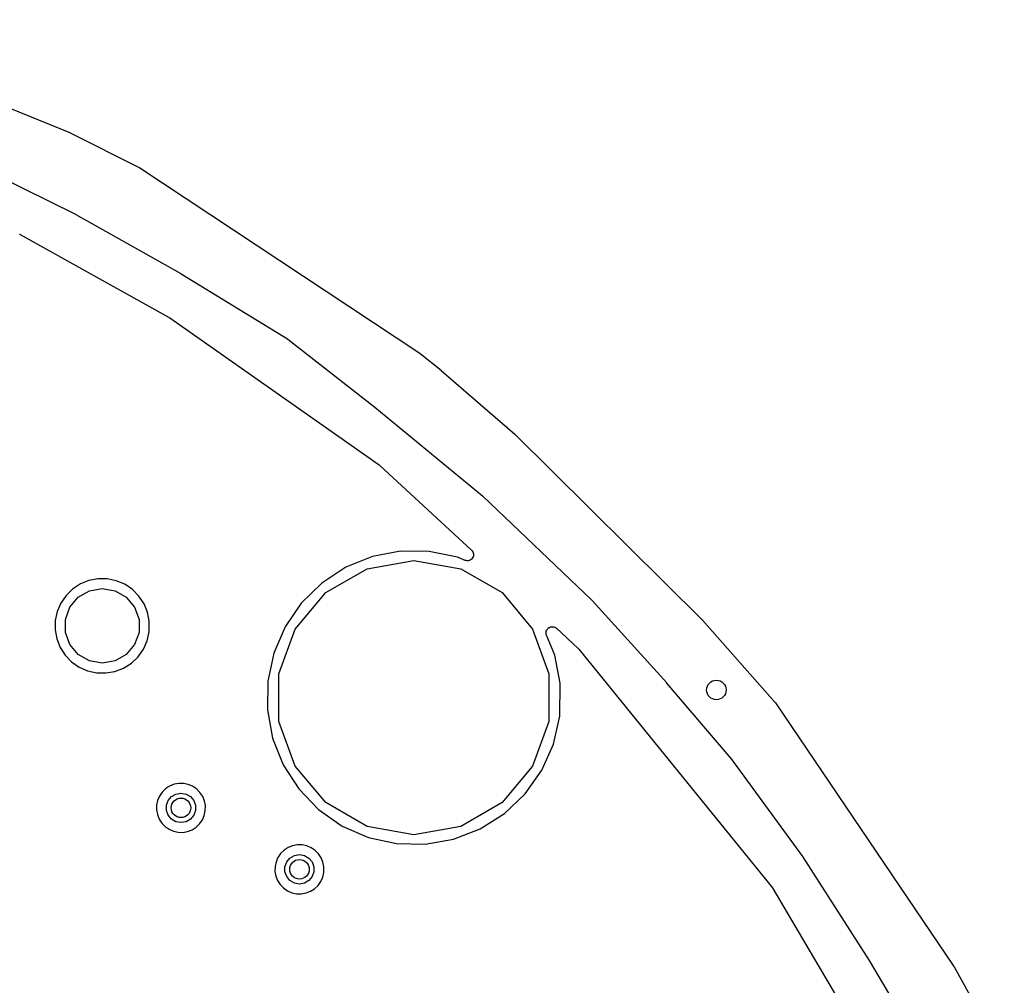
# Model space of a CAD drawing. Extents: x 83.8 to 170.2, y -169.8 to -83.8.
# Tile 23 of 23: x 145.4 to 165.5, y -105.7 to -86. Entities that reach past the tile are written whole.
import ezdxf

# ---------------------------------------------------------------- set-up
doc = ezdxf.new("R2010")
doc.units = 0
doc.header["$MEASUREMENT"] = 0
doc.layers.add('BLACK', color=7, linetype='CONTINUOUS')

msp = doc.modelspace()

# ---------------------------------------------------------------- linework, layer by layer
at = {"layer": 'Black'}
for p, q in [((140.753, -85.9705), (146.405, -88.2885)), ((146.405, -88.2885), (146.409, -88.2912)), ((146.409, -88.2912), (146.414, -88.2926)), ((146.414, -88.2926), (147.812, -88.9953)), ((146.517, -89.9583), (143.905, -88.6649)), ((147.812, -88.9953), (147.818, -88.9998)), ((147.818, -88.9998), (147.825, -89.0029)), ((147.825, -89.0029), (153.552, -92.7936)), ((146.52, -89.9599), (146.517, -89.9583)), ((148.671, -91.1726), (146.52, -89.9599)), ((145.365, -90.3582), (145.37, -90.3613)), ((145.37, -90.3613), (145.375, -90.3631)), ((145.375, -90.3631), (148.428, -92.0641)), ((148.673, -91.1738), (148.671, -91.1726)), ((150.849, -92.5073), (148.673, -91.1738)), ((148.428, -92.0641), (148.433, -92.0683)), ((148.433, -92.0683), (148.439, -92.0711)), ((148.439, -92.0711), (152.724, -95.0799)), ((150.855, -92.5115), (150.849, -92.5073)), ((152.634, -93.9058), (150.855, -92.5115)), ((153.552, -92.7936), (153.557, -92.7976)), ((153.557, -92.7976), (153.562, -92.8004)), ((153.562, -92.8004), (153.989, -93.1427)), ((153.989, -93.1427), (153.991, -93.1446)), ((153.991, -93.1446), (153.993, -93.1459)), ((153.993, -93.1459), (155.495, -94.4509)), ((152.635, -93.9067), (152.634, -93.9058)), ((154.838, -95.7183), (152.635, -93.9067)), ((155.495, -94.4509), (155.498, -94.4541)), ((155.498, -94.4541), (155.501, -94.4564)), ((155.501, -94.4564), (159.332, -98.2477)), ((152.724, -95.0799), (152.73, -95.086)), ((152.73, -95.086), (152.738, -95.0905)), ((152.738, -95.0905), (154.613, -96.8207)), ((154.841, -95.7214), (154.838, -95.7183)), ((157.073, -97.8467), (154.841, -95.7214)), ((153.16, -96.8436), (152.583, -96.9536)), ((153.747, -96.8477), (153.16, -96.8436)), ((154.322, -96.9657), (153.747, -96.8477)), ((154.613, -96.8207), (154.613, -96.8208)), ((154.613, -96.8208), (154.613, -96.8208)), ((154.613, -96.8208), (154.626, -96.8384)), ((154.626, -96.8384), (154.64, -96.8558)), ((154.64, -96.8558), (154.64, -96.8559)), ((154.64, -96.8559), (154.64, -96.856)), ((154.64, -96.856), (154.646, -96.8769)), ((154.646, -96.8769), (154.653, -96.8979)), ((152.583, -96.9536), (152.039, -97.1735)), ((152.473, -97.2042), (153.432, -97.035)), ((153.432, -97.035), (154.392, -97.2042)), ((154.478, -97.0311), (154.322, -96.9657)), ((154.478, -97.0312), (154.478, -97.0311)), ((154.478, -97.0311), (154.478, -97.0311)), ((154.499, -97.0361), (154.478, -97.0312)), ((154.521, -97.0409), (154.499, -97.0361)), ((154.543, -97.0381), (154.521, -97.0409)), ((154.521, -97.0409), (154.521, -97.0409)), ((154.521, -97.0409), (154.521, -97.0409)), ((154.564, -97.0354), (154.543, -97.0381)), ((154.565, -97.0353), (154.564, -97.0353)), ((154.564, -97.0353), (154.564, -97.0354)), ((154.584, -97.0251), (154.565, -97.0353)), ((154.604, -97.0152), (154.584, -97.0251)), ((154.619, -96.9987), (154.604, -97.0151)), ((154.604, -97.0151), (154.604, -97.0151)), ((154.604, -97.0151), (154.604, -97.0152)), ((154.634, -96.9828), (154.619, -96.9987)), ((154.642, -96.9624), (154.634, -96.9826)), ((154.634, -96.9826), (154.634, -96.9827)), ((154.634, -96.9827), (154.634, -96.9828)), ((154.651, -96.9422), (154.642, -96.9624)), ((154.652, -96.9201), (154.651, -96.9419)), ((154.651, -96.9419), (154.651, -96.942)), ((154.651, -96.942), (154.651, -96.9422)), ((154.653, -96.8981), (154.652, -96.9201)), ((154.653, -96.8979), (154.653, -96.898)), ((154.653, -96.898), (154.653, -96.8981)), ((152.039, -97.1735), (151.547, -97.4951)), ((151.63, -97.6912), (152.473, -97.2042)), ((154.392, -97.2042), (155.235, -97.6912)), ((146.784, -97.4442), (146.609, -97.5149)), ((146.969, -97.4089), (146.784, -97.4442)), ((147.158, -97.4102), (146.969, -97.4089)), ((147.343, -97.4481), (147.158, -97.4102)), ((147.517, -97.5212), (147.343, -97.4481)), ((146.451, -97.6182), (146.317, -97.7502)), ((146.609, -97.5149), (146.451, -97.6182)), ((146.565, -97.7856), (146.795, -97.6528)), ((146.795, -97.6528), (147.057, -97.6067)), ((147.057, -97.6067), (147.319, -97.6528)), ((147.319, -97.6528), (147.549, -97.7856)), ((147.673, -97.6267), (147.517, -97.5212)), ((147.806, -97.7606), (147.673, -97.6267)), ((151.547, -97.4951), (151.128, -97.9059)), ((146.317, -97.7502), (146.21, -97.9059)), ((146.395, -97.9891), (146.565, -97.7856)), ((147.549, -97.7856), (147.719, -97.9891)), ((147.911, -97.9177), (147.806, -97.7606)), ((151.003, -98.4373), (151.63, -97.6912)), ((155.235, -97.6912), (155.861, -98.4373)), ((157.076, -97.8501), (157.073, -97.8467)), ((158.603, -99.5393), (157.076, -97.8501)), ((146.136, -98.0793), (146.096, -98.2638)), ((146.21, -97.9059), (146.136, -98.0793)), ((146.304, -98.2387), (146.395, -97.9891)), ((147.719, -97.9891), (147.81, -98.2387)), ((147.982, -98.0922), (147.911, -97.9177)), ((148.019, -98.2764), (147.982, -98.0922)), ((151.128, -97.9059), (150.796, -98.3903)), ((146.096, -98.2638), (146.094, -98.4525)), ((146.304, -98.5044), (146.304, -98.2387)), ((147.81, -98.2387), (147.81, -98.5044)), ((148.016, -98.4936), (148.019, -98.2764)), ((159.332, -98.2477), (159.335, -98.2512)), ((159.335, -98.2512), (159.338, -98.254)), ((159.338, -98.254), (160.819, -99.9341)), ((146.094, -98.4525), (146.128, -98.638)), ((147.974, -98.6767), (148.016, -98.4936)), ((150.796, -98.3903), (150.565, -98.93)), ((150.67, -99.3527), (151.003, -98.4373)), ((155.861, -98.4373), (156.194, -99.3527)), ((156.138, -98.5041), (156.139, -98.4874)), ((156.139, -98.4874), (156.141, -98.4824)), ((156.141, -98.4769), (156.149, -98.4621)), ((156.141, -98.4824), (156.141, -98.4769)), ((156.149, -98.4621), (156.156, -98.4467)), ((156.156, -98.4467), (156.159, -98.4427)), ((156.159, -98.4427), (156.162, -98.4378)), ((156.162, -98.4378), (156.174, -98.4266)), ((156.174, -98.4266), (156.185, -98.4143)), ((156.185, -98.4143), (156.19, -98.4118)), ((156.19, -98.4118), (156.194, -98.4081)), ((156.194, -98.4081), (156.21, -98.4017)), ((156.21, -98.4017), (156.225, -98.3941)), ((156.225, -98.3941), (156.23, -98.3934)), ((156.23, -98.3934), (156.235, -98.3913)), ((156.235, -98.3913), (156.252, -98.3906)), ((156.252, -98.3906), (156.268, -98.3885)), ((156.268, -98.3885), (156.274, -98.3897)), ((156.274, -98.3897), (156.279, -98.3894)), ((156.279, -98.3894), (156.295, -98.3945)), ((156.295, -98.3945), (156.311, -98.3981)), ((156.311, -98.3981), (156.316, -98.4011)), ((156.316, -98.4011), (156.321, -98.4028)), ((156.321, -98.4028), (156.334, -98.413)), ((156.334, -98.413), (156.349, -98.422)), ((156.349, -98.422), (156.794, -98.8327)), ((146.128, -98.638), (146.197, -98.8134)), ((146.395, -98.754), (146.304, -98.5044)), ((147.81, -98.5044), (147.719, -98.754)), ((147.898, -98.849), (147.974, -98.6767)), ((156.136, -98.5206), (156.138, -98.5041)), ((156.137, -98.526), (156.136, -98.5206)), ((156.136, -98.5315), (156.137, -98.526)), ((156.141, -98.5474), (156.136, -98.5315)), ((156.145, -98.5637), (156.141, -98.5474)), ((156.312, -98.9701), (156.145, -98.5637)), ((146.197, -98.8134), (146.299, -98.972)), ((146.565, -98.9575), (146.395, -98.754)), ((147.719, -98.754), (147.549, -98.9575)), ((147.789, -99.0032), (147.898, -98.849)), ((156.794, -98.8327), (156.799, -98.84)), ((156.799, -98.84), (156.806, -98.846)), ((156.806, -98.846), (160.767, -103.729)), ((146.299, -98.972), (146.43, -99.1077)), ((146.795, -99.0903), (146.565, -98.9575)), ((147.057, -99.1365), (146.795, -99.0903)), ((147.319, -99.0903), (147.057, -99.1365)), ((147.549, -98.9575), (147.319, -99.0903)), ((147.652, -99.1333), (147.789, -99.0032)), ((150.565, -98.93), (150.443, -99.5043)), ((156.426, -99.5452), (156.312, -98.9701)), ((146.43, -99.1077), (146.585, -99.2154)), ((146.585, -99.2154), (146.758, -99.2909)), ((146.758, -99.2909), (146.943, -99.3314)), ((147.317, -99.3026), (147.493, -99.2344)), ((147.493, -99.2344), (147.652, -99.1333)), ((146.943, -99.3314), (147.131, -99.3354)), ((147.131, -99.3354), (147.317, -99.3026)), ((150.67, -100.327), (150.67, -99.3527)), ((156.194, -99.3527), (156.194, -100.327)), ((150.443, -99.5043), (150.434, -100.091)), ((156.417, -100.218), (156.426, -99.5452)), ((158.604, -99.5407), (158.603, -99.5393)), ((159.923, -101.088), (158.604, -99.5407)), ((150.434, -100.091), (150.54, -100.669)), ((160.819, -99.9341), (160.823, -99.941)), ((160.823, -99.941), (160.829, -99.9469)), ((160.829, -99.9469), (164.48, -105.34)), ((156.287, -100.789), (156.417, -100.218)), ((151.003, -101.242), (150.67, -100.327)), ((156.194, -100.327), (155.861, -101.242)), ((150.54, -100.669), (150.757, -101.215)), ((156.048, -101.326), (156.287, -100.789)), ((159.926, -101.091), (159.923, -101.088)), ((161.387, -103.089), (159.926, -101.091)), ((150.757, -101.215), (151.075, -101.708)), ((151.63, -101.988), (151.003, -101.242)), ((155.861, -101.242), (155.235, -101.988)), ((155.71, -101.805), (156.048, -101.326)), ((148.352, -101.704), (148.282, -101.772)), ((148.434, -101.65), (148.352, -101.704)), ((148.525, -101.613), (148.434, -101.65)), ((148.621, -101.595), (148.525, -101.613)), ((148.719, -101.596), (148.621, -101.595)), ((148.816, -101.615), (148.719, -101.596)), ((148.906, -101.653), (148.816, -101.615)), ((148.987, -101.708), (148.906, -101.653)), ((149.056, -101.778), (148.987, -101.708)), ((151.075, -101.708), (151.483, -102.131)), ((148.227, -101.853), (148.188, -101.943)), ((148.282, -101.772), (148.227, -101.853)), ((148.406, -101.945), (148.473, -101.865)), ((148.473, -101.865), (148.564, -101.812)), ((148.564, -101.812), (148.667, -101.794)), ((148.667, -101.794), (148.77, -101.812)), ((148.77, -101.812), (148.861, -101.865)), ((148.861, -101.865), (148.928, -101.945)), ((149.111, -101.859), (149.056, -101.778)), ((149.148, -101.95), (149.111, -101.859)), ((155.285, -102.21), (155.71, -101.805)), ((148.168, -102.039), (148.166, -102.137)), ((148.188, -101.943), (148.168, -102.039)), ((148.37, -102.043), (148.406, -101.945)), ((148.37, -102.147), (148.37, -102.043)), ((148.928, -101.945), (148.964, -102.043)), ((148.964, -102.043), (148.964, -102.147)), ((149.167, -102.045), (149.148, -101.95)), ((149.165, -102.159), (149.167, -102.045)), ((152.473, -102.475), (151.63, -101.988)), ((155.235, -101.988), (154.392, -102.475)), ((148.166, -102.137), (148.184, -102.234)), ((148.184, -102.234), (148.22, -102.325)), ((148.406, -102.246), (148.37, -102.147)), ((148.473, -102.326), (148.406, -102.246)), ((148.928, -102.246), (148.861, -102.326)), ((148.964, -102.147), (148.928, -102.246)), ((149.104, -102.343), (149.144, -102.254)), ((149.144, -102.254), (149.165, -102.159)), ((151.483, -102.131), (151.965, -102.466)), ((154.789, -102.525), (155.285, -102.21)), ((148.22, -102.325), (148.273, -102.407)), ((148.273, -102.407), (148.341, -102.478)), ((148.341, -102.478), (148.422, -102.534)), ((148.564, -102.378), (148.473, -102.326)), ((148.667, -102.396), (148.564, -102.378)), ((148.77, -102.378), (148.667, -102.396)), ((148.861, -102.326), (148.77, -102.378)), ((148.893, -102.544), (148.976, -102.491)), ((148.976, -102.491), (149.047, -102.423)), ((149.047, -102.423), (149.104, -102.343)), ((151.965, -102.466), (152.503, -102.701)), ((153.432, -102.644), (152.473, -102.475)), ((154.392, -102.475), (153.432, -102.644)), ((154.241, -102.737), (154.789, -102.525)), ((148.422, -102.534), (148.512, -102.573)), ((148.512, -102.573), (148.607, -102.594)), ((148.607, -102.594), (148.706, -102.596)), ((148.706, -102.596), (148.802, -102.579)), ((148.802, -102.579), (148.893, -102.544)), ((152.503, -102.701), (153.076, -102.827)), ((150.858, -102.907), (150.776, -102.96)), ((150.949, -102.87), (150.858, -102.907)), ((151.045, -102.851), (150.949, -102.87)), ((151.143, -102.852), (151.045, -102.851)), ((151.24, -102.872), (151.143, -102.852)), ((151.33, -102.91), (151.24, -102.872)), ((151.411, -102.965), (151.33, -102.91)), ((153.076, -102.827), (153.663, -102.839)), ((153.663, -102.839), (154.241, -102.737)), ((150.651, -103.11), (150.612, -103.2)), ((150.706, -103.029), (150.651, -103.11)), ((150.776, -102.96), (150.706, -103.029)), ((150.83, -103.201), (150.897, -103.121)), ((150.897, -103.121), (150.988, -103.069)), ((150.988, -103.069), (151.091, -103.051)), ((151.091, -103.051), (151.194, -103.069)), ((151.194, -103.069), (151.285, -103.121)), ((151.285, -103.121), (151.352, -103.201)), ((151.48, -103.034), (151.411, -102.965)), ((151.535, -103.116), (151.48, -103.034)), ((151.572, -103.207), (151.535, -103.116)), ((161.389, -103.093), (161.387, -103.089)), ((162.749, -105.219), (161.389, -103.093)), ((150.592, -103.296), (150.59, -103.394)), ((150.612, -103.2), (150.592, -103.296)), ((150.794, -103.3), (150.83, -103.201)), ((150.794, -103.404), (150.794, -103.3)), ((151.352, -103.201), (151.388, -103.3)), ((151.388, -103.3), (151.388, -103.404)), ((151.591, -103.302), (151.572, -103.207)), ((151.589, -103.416), (151.591, -103.302)), ((150.59, -103.394), (150.608, -103.49)), ((150.608, -103.49), (150.644, -103.581)), ((150.83, -103.502), (150.794, -103.404)), ((150.897, -103.583), (150.83, -103.502)), ((151.352, -103.502), (151.285, -103.583)), ((151.388, -103.404), (151.352, -103.502)), ((151.528, -103.6), (151.568, -103.51)), ((151.568, -103.51), (151.589, -103.416)), ((150.644, -103.581), (150.697, -103.664)), ((150.697, -103.664), (150.765, -103.734)), ((150.988, -103.635), (150.897, -103.583)), ((151.091, -103.653), (150.988, -103.635)), ((151.194, -103.635), (151.091, -103.653)), ((151.285, -103.583), (151.194, -103.635)), ((151.4, -103.748), (151.471, -103.68)), ((151.471, -103.68), (151.528, -103.6)), ((160.767, -103.729), (160.772, -103.737)), ((150.765, -103.734), (150.846, -103.79)), ((150.846, -103.79), (150.936, -103.83)), ((150.936, -103.83), (151.031, -103.851)), ((151.031, -103.851), (151.129, -103.853)), ((151.129, -103.853), (151.226, -103.836)), ((151.226, -103.836), (151.317, -103.8)), ((151.317, -103.8), (151.4, -103.748)), ((160.772, -103.737), (160.778, -103.744)), ((160.778, -103.744), (163.272, -107.981)), ((162.75, -105.22), (162.749, -105.219)), ((163.972, -107.264), (162.75, -105.22)), ((164.48, -105.34), (164.483, -105.345)), ((164.483, -105.345), (164.486, -105.35)), ((164.486, -105.35), (165.51, -107.201))]:
    msp.add_line(p, q, dxfattribs=at)
for centre in [(159.62, -99.6822), (148.667, -102.095), (151.091, -103.352)]:
    msp.add_circle(centre, 0.2, dxfattribs=at)

doc.saveas('drawing.dxf')
